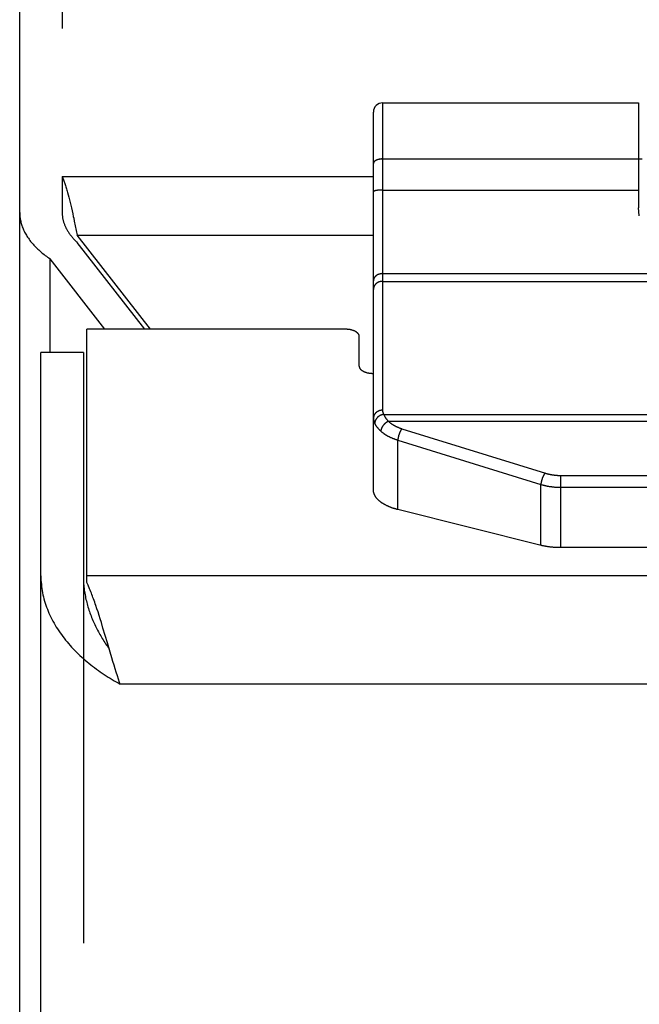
# Model space of a CAD drawing. Header units: inches. Extents: x 0 to 94.4, y 0 to 61.1.
# Tile 29 of 112: x 18.9 to 19.8, y 54 to 55.4. Entities that reach past the tile are written whole.
import ezdxf

# ---------------------------------------------------------------- set-up
doc = ezdxf.new("R2010")
doc.units = ezdxf.units.IN
doc.header["$LTSCALE"] = 5.194444
doc.header["$MEASUREMENT"] = 0
doc.linetypes.add('HIDDEN', pattern=[0.2, 0.1, -0.1])
doc.layers.get('0').update_dxf_attribs({"linetype": 'CONTINUOUS'})
doc.layers.add('DEFAULT_2', color=8, linetype='HIDDEN')
doc.layers.add('DOOR_ASSEMBLY', color=7, linetype='CONTINUOUS')

msp = doc.modelspace()

# ---------------------------------------------------------------- linework, layer by layer
at = {"color": 3, "linetype": 'Continuous'}
for p, q in [((18.8847, 44.8007), (18.8847, 55.8278)), ((18.9447, 55.1419), (19.3847, 55.1419)), ((18.9522, 55.1192), (18.9531, 55.1158)), ((18.9531, 55.1158), (18.954, 55.1123)), ((18.954, 55.1123), (18.9549, 55.1087)), ((18.9549, 55.1087), (18.9559, 55.105)), ((18.9559, 55.105), (18.9568, 55.1011)), ((18.9568, 55.1011), (18.9577, 55.0972)), ((18.9577, 55.0972), (18.9587, 55.0932)), ((18.9587, 55.0932), (18.9596, 55.0891)), ((18.961, 55.0829), (18.9619, 55.0786)), ((18.9619, 55.0786), (18.9633, 55.0721)), ((18.9633, 55.0721), (18.9647, 55.0655)), ((18.9647, 55.0655), (18.9661, 55.0588)), ((19.0697, 54.9257), (18.9661, 55.0588)), ((18.9661, 55.0588), (19.3847, 55.0588)), ((18.9276, 54.8927), (18.9276, 55.0254)), ((19.0052, 54.9257), (18.9276, 55.0254))]:
    msp.add_line(p, q, dxfattribs=at)
at = {"color": 7, "linetype": 'Continuous'}
for p, q in [((18.9447, 55.1419), (18.9447, 55.0908)), ((18.9447, 55.0908), (18.9447, 55.0898)), ((19.0616, 54.9257), (18.9661, 55.0484))]:
    msp.add_line(p, q, dxfattribs=at)
at = {"color": 3, "linetype": 'Continuous'}
for points in [[(18.9447, 55.1419), (18.9452, 55.1408), (18.9456, 55.1396), (18.9461, 55.1384), (18.9466, 55.1371), (18.947, 55.1358), (18.9475, 55.1344), (18.948, 55.1331), (18.9484, 55.1317), (18.9489, 55.1302), (18.9494, 55.1288), (18.9498, 55.1272), (18.9503, 55.1257), (18.9508, 55.1241), (18.9512, 55.1225), (18.9517, 55.1209), (18.9522, 55.1192)], [(18.8847, 55.0908), (18.8847, 55.0893), (18.8848, 55.0877), (18.8849, 55.0862), (18.885, 55.0846), (18.8852, 55.083), (18.8855, 55.0815), (18.8858, 55.0799), (18.8861, 55.0784), (18.8864, 55.0768), (18.8868, 55.0753), (18.8873, 55.0738), (18.8878, 55.0722), (18.8883, 55.0707), (18.8889, 55.0692), (18.8895, 55.0677), (18.8902, 55.0661), (18.8909, 55.0646), (18.8916, 55.0631), (18.8924, 55.0617), (18.8932, 55.0602), (18.8941, 55.0587), (18.895, 55.0572), (18.8959, 55.0558), (18.8969, 55.0543), (18.8979, 55.0529), (18.899, 55.0514), (18.9001, 55.05), (18.9012, 55.0486), (18.9024, 55.0472), (18.9036, 55.0458), (18.9049, 55.0445), (18.9061, 55.0431), (18.9075, 55.0417), (18.9088, 55.0404), (18.9102, 55.0391), (18.9116, 55.0378), (18.9131, 55.0365), (18.9146, 55.0352), (18.9161, 55.0339), (18.9176, 55.0327), (18.9192, 55.0314), (18.9208, 55.0302), (18.9225, 55.029), (18.9241, 55.0278), (18.9258, 55.0266), (18.9276, 55.0254)], [(18.9596, 55.0891), (18.9605, 55.085), (18.961, 55.0829)]]:
    msp.add_lwpolyline(points, dxfattribs=at)
at = {"color": 7, "linetype": 'Continuous'}
msp.add_lwpolyline([(18.9447, 55.0898), (18.9447, 55.0889), (18.9448, 55.0879), (18.9449, 55.0869), (18.945, 55.0859), (18.9451, 55.0849), (18.9452, 55.0839), (18.9454, 55.0829), (18.9456, 55.0819), (18.9458, 55.081), (18.946, 55.08), (18.9462, 55.079), (18.9465, 55.078), (18.9468, 55.0771), (18.9471, 55.0761), (18.9474, 55.0751), (18.9478, 55.0741), (18.9482, 55.0732), (18.9486, 55.0722), (18.949, 55.0713), (18.9494, 55.0703), (18.9498, 55.0694), (18.9503, 55.0684), (18.9508, 55.0675), (18.9513, 55.0666), (18.9518, 55.0657), (18.9524, 55.0647), (18.953, 55.0638), (18.9535, 55.0629), (18.9542, 55.062), (18.9548, 55.0611), (18.9554, 55.0602), (18.9561, 55.0593), (18.9568, 55.0584), (18.9574, 55.0576), (18.9582, 55.0567), (18.9589, 55.0558), (18.9596, 55.055), (18.9604, 55.0541), (18.9612, 55.0533), (18.9619, 55.0525), (18.9628, 55.0516), (18.9636, 55.0508), (18.9644, 55.05), (18.9653, 55.0492), (18.9661, 55.0484)], dxfattribs=at)
at = {"layer": 'DEFAULT_2', "color": 8, "linetype": 'HIDDEN'}
msp.add_line((18.9447, 55.8707), (18.9447, 55.1419), dxfattribs=at)
at = {"layer": 'DOOR_ASSEMBLY', "color": 7, "linetype": 'Continuous'}
for p, q in [((19.3977, 55.2459), (19.3977, 54.8111)), ((19.3977, 55.2459), (19.7597, 55.2459)), ((19.7597, 55.2459), (19.7597, 55.0975)), ((19.3847, 54.6985), (19.3847, 55.2329)), ((19.3848, 55.1607), (19.3847, 55.1606)), ((19.3847, 55.1606), (19.3847, 55.1605)), ((19.3847, 55.1605), (19.3847, 55.1603)), ((19.3847, 55.1604), (19.3847, 55.1602)), ((19.3847, 55.1603), (19.3847, 55.1601)), ((19.3847, 55.1602), (19.3847, 55.16)), ((19.3848, 55.161), (19.3848, 55.1609)), ((19.3848, 55.1609), (19.3848, 55.1608)), ((19.3848, 55.1608), (19.3848, 55.1607)), ((19.3975, 55.1665), (19.7597, 55.1665)), ((19.3975, 55.1665), (19.7597, 55.1665)), ((19.7647, 55.1664), (19.7597, 55.1664)), ((19.3909, 55.1222), (19.3905, 55.1222)), ((19.3913, 55.1223), (19.3909, 55.1222)), ((19.3916, 55.1223), (19.3913, 55.1223)), ((19.392, 55.1224), (19.3916, 55.1223)), ((19.3924, 55.1224), (19.392, 55.1224)), ((19.3928, 55.1224), (19.3924, 55.1224)), ((19.3932, 55.1225), (19.3928, 55.1224)), ((19.3936, 55.1225), (19.3932, 55.1225)), ((19.3941, 55.1225), (19.3936, 55.1225)), ((19.3945, 55.1225), (19.3941, 55.1225)), ((19.3949, 55.1225), (19.3945, 55.1225)), ((19.3953, 55.1226), (19.3949, 55.1225)), ((19.3957, 55.1226), (19.3953, 55.1226)), ((19.3962, 55.1226), (19.3957, 55.1226)), ((19.3966, 55.1226), (19.3962, 55.1226)), ((19.397, 55.1226), (19.3966, 55.1226)), ((19.3975, 55.1226), (19.397, 55.1226)), ((19.3975, 55.1226), (19.7597, 55.1226)), ((19.3977, 55.0043), (20.8717, 55.0043)), ((19.3977, 54.9934), (20.8717, 54.9934)), ((18.9747, 54.8927), (18.9147, 54.8927)), ((18.9747, 54.8927), (18.9747, 54.5767)), ((19.3992, 54.8051), (20.8702, 54.8051)), ((19.406, 54.7954), (20.8634, 54.7954)), ((19.4251, 54.785), (19.6278, 54.722)), ((19.4192, 54.6705), (19.4192, 54.7689)), ((19.4192, 54.7689), (19.6215, 54.7061)), ((19.6495, 54.6167), (19.6495, 54.7189)), ((19.6495, 54.7189), (20.6205, 54.7189)), ((19.6215, 54.62), (19.6215, 54.7061)), ((19.6495, 54.7022), (20.6206, 54.7022)), ((19.6221, 54.6198), (19.4192, 54.6705))]:
    msp.add_line(p, q, dxfattribs=at)
at = {"layer": 'DOOR_ASSEMBLY', "color": 3, "linetype": 'Continuous'}
for p, q in [((18.9797, 54.5672), (18.9797, 54.9257)), ((19.3447, 54.9257), (18.9797, 54.9257)), ((19.3647, 54.8732), (19.3647, 54.9157)), ((18.9147, 44.2363), (18.9147, 54.8927)), ((42.7897, 54.5767), (18.9797, 54.5767)), ((18.9938, 54.5304), (18.9922, 54.5351)), ((18.9954, 54.5257), (18.9938, 54.5304)), ((18.9969, 54.5208), (18.9954, 54.5257)), ((18.9985, 54.5158), (18.9969, 54.5208)), ((19.0001, 54.5107), (18.9985, 54.5158)), ((19.0024, 54.503), (19.0001, 54.5107)), ((19.0055, 54.4926), (19.0024, 54.503)), ((19.0087, 54.482), (19.0055, 54.4926)), ((19.0126, 54.4688), (19.0087, 54.482)), ((19.0149, 54.4609), (19.0126, 54.4688)), ((19.0165, 54.4557), (19.0149, 54.4609)), ((19.0181, 54.4505), (19.0165, 54.4557)), ((19.0196, 54.4455), (19.0181, 54.4505)), ((19.0212, 54.4404), (19.0196, 54.4455)), ((19.0228, 54.4355), (19.0212, 54.4404)), ((19.0243, 54.4307), (19.0228, 54.4355)), ((19.0259, 54.426), (19.0243, 54.4307)), ((19.0267, 54.4237), (19.0259, 54.426)), ((42.7427, 54.4237), (19.0267, 54.4237))]:
    msp.add_line(p, q, dxfattribs=at)
at = {"layer": 'DOOR_ASSEMBLY', "color": 8, "linetype": 'HIDDEN'}
msp.add_line((18.9747, 54.5767), (18.9747, 44.2363), dxfattribs=at)
at = {"layer": 'DOOR_ASSEMBLY', "color": 7, "linetype": 'Continuous'}
for points in [[(19.3975, 55.1665), (19.3973, 55.1665), (19.397, 55.1665), (19.3968, 55.1665), (19.3966, 55.1664), (19.3964, 55.1664), (19.3962, 55.1664), (19.396, 55.1664), (19.3957, 55.1664), (19.3955, 55.1664), (19.3953, 55.1664), (19.3951, 55.1663), (19.3949, 55.1663), (19.3947, 55.1663), (19.3945, 55.1663), (19.3943, 55.1662), (19.3941, 55.1662), (19.3938, 55.1662), (19.3936, 55.1661), (19.3934, 55.1661), (19.3932, 55.1661), (19.393, 55.166), (19.3928, 55.166), (19.3926, 55.166), (19.3924, 55.1659), (19.3922, 55.1659), (19.392, 55.1658), (19.3918, 55.1658), (19.3916, 55.1657), (19.3914, 55.1657), (19.3913, 55.1656), (19.3911, 55.1656), (19.3909, 55.1655), (19.3907, 55.1655), (19.3905, 55.1654), (19.3903, 55.1653), (19.3902, 55.1653), (19.39, 55.1652), (19.3898, 55.1651), (19.3896, 55.1651), (19.3895, 55.165), (19.3893, 55.1649), (19.3891, 55.1649), (19.389, 55.1648), (19.3888, 55.1647), (19.3887, 55.1647), (19.3885, 55.1646), (19.3884, 55.1645), (19.3882, 55.1644), (19.3881, 55.1643), (19.3879, 55.1643), (19.3878, 55.1642), (19.3876, 55.1641), (19.3875, 55.164), (19.3874, 55.1639), (19.3872, 55.1638), (19.3871, 55.1638), (19.387, 55.1637), (19.3869, 55.1636), (19.3867, 55.1635), (19.3866, 55.1634), (19.3865, 55.1633), (19.3864, 55.1632), (19.3863, 55.1631), (19.3862, 55.163), (19.3861, 55.1629), (19.386, 55.1628), (19.3859, 55.1627), (19.3858, 55.1626), (19.3857, 55.1625), (19.3856, 55.1624), (19.3856, 55.1623), (19.3855, 55.1622), (19.3854, 55.1621), (19.3853, 55.162), (19.3853, 55.1619), (19.3852, 55.1618), (19.3852, 55.1617), (19.3851, 55.1616), (19.3851, 55.1615), (19.385, 55.1614), (19.385, 55.1613), (19.3849, 55.1612), (19.3849, 55.1611), (19.3848, 55.161)], [(19.3975, 55.1665), (19.3973, 55.1665), (19.397, 55.1665), (19.3968, 55.1665), (19.3966, 55.1665), (19.3964, 55.1665), (19.3962, 55.1665), (19.396, 55.1664), (19.3957, 55.1664), (19.3955, 55.1664), (19.3953, 55.1664), (19.3951, 55.1664), (19.3949, 55.1664), (19.3947, 55.1663), (19.3945, 55.1663), (19.3943, 55.1663), (19.3941, 55.1662), (19.3938, 55.1662), (19.3936, 55.1662), (19.3934, 55.1661), (19.3932, 55.1661), (19.393, 55.1661), (19.3928, 55.166), (19.3926, 55.166), (19.3924, 55.1659), (19.3922, 55.1659), (19.392, 55.1659), (19.3918, 55.1658), (19.3916, 55.1658), (19.3914, 55.1657), (19.3913, 55.1657), (19.3911, 55.1656), (19.3909, 55.1655), (19.3907, 55.1655), (19.3905, 55.1654), (19.3903, 55.1654), (19.3902, 55.1653), (19.39, 55.1652), (19.3898, 55.1652), (19.3896, 55.1651), (19.3895, 55.165), (19.3893, 55.165), (19.3891, 55.1649), (19.389, 55.1648), (19.3888, 55.1648), (19.3887, 55.1647), (19.3885, 55.1646), (19.3884, 55.1645), (19.3882, 55.1645), (19.3881, 55.1644), (19.3879, 55.1643), (19.3878, 55.1642), (19.3876, 55.1641), (19.3875, 55.1641), (19.3874, 55.164), (19.3872, 55.1639), (19.3871, 55.1638), (19.387, 55.1637), (19.3869, 55.1636), (19.3867, 55.1635), (19.3866, 55.1634), (19.3865, 55.1633), (19.3864, 55.1632), (19.3863, 55.1632), (19.3862, 55.1631), (19.3861, 55.163), (19.386, 55.1629), (19.3859, 55.1628), (19.3858, 55.1627), (19.3857, 55.1626), (19.3856, 55.1625), (19.3856, 55.1624), (19.3855, 55.1623), (19.3854, 55.1622), (19.3853, 55.1621), (19.3853, 55.162), (19.3852, 55.1619), (19.3852, 55.1618), (19.3851, 55.1617), (19.3851, 55.1615), (19.385, 55.1614), (19.385, 55.1613), (19.3849, 55.1612), (19.3849, 55.1611), (19.3848, 55.161)], [(19.3905, 55.1222), (19.3903, 55.1222), (19.3902, 55.1221), (19.39, 55.1221), (19.3898, 55.1221), (19.3896, 55.1221), (19.3895, 55.1221), (19.3893, 55.122), (19.3891, 55.122), (19.389, 55.122), (19.3888, 55.1219), (19.3887, 55.1219), (19.3885, 55.1219), (19.3884, 55.1219), (19.3882, 55.1218), (19.3881, 55.1218), (19.3879, 55.1218), (19.3878, 55.1217), (19.3876, 55.1217), (19.3875, 55.1217), (19.3874, 55.1216), (19.3872, 55.1216), (19.3871, 55.1216), (19.387, 55.1215), (19.3869, 55.1215), (19.3867, 55.1215), (19.3866, 55.1214), (19.3865, 55.1214), (19.3864, 55.1214), (19.3863, 55.1213), (19.3862, 55.1213), (19.3861, 55.1213), (19.386, 55.1212), (19.3859, 55.1212), (19.3858, 55.1212), (19.3857, 55.1211), (19.3856, 55.1211), (19.3856, 55.121), (19.3855, 55.121), (19.3854, 55.121), (19.3853, 55.1209), (19.3853, 55.1209), (19.3852, 55.1208), (19.3852, 55.1208), (19.3851, 55.1208), (19.3851, 55.1207), (19.385, 55.1207), (19.385, 55.1207), (19.3849, 55.1206), (19.3849, 55.1206), (19.3848, 55.1205), (19.3848, 55.1205), (19.3848, 55.1205), (19.3848, 55.1204), (19.3847, 55.1204), (19.3847, 55.1203), (19.3847, 55.1203), (19.3847, 55.1202), (19.3847, 55.1202), (19.3847, 55.1202)], [(19.7606, 55.086), (19.7605, 55.0865), (19.7604, 55.087), (19.7603, 55.0875), (19.7603, 55.0881), (19.7602, 55.0886), (19.7601, 55.0892), (19.7601, 55.0899), (19.76, 55.0905), (19.7599, 55.0912), (19.7599, 55.0919), (19.7598, 55.0926), (19.7598, 55.0934), (19.7598, 55.0942), (19.7597, 55.095), (19.7597, 55.0958), (19.7597, 55.0967), (19.7597, 55.0975)], [(19.3977, 55.0043), (19.3975, 55.0043), (19.3973, 55.0043), (19.397, 55.0043), (19.3968, 55.0043), (19.3966, 55.0042), (19.3964, 55.0042), (19.3962, 55.0042), (19.396, 55.0042), (19.3957, 55.0042), (19.3955, 55.0041), (19.3953, 55.0041), (19.3951, 55.0041), (19.3949, 55.004), (19.3947, 55.004), (19.3945, 55.004), (19.3943, 55.0039), (19.3941, 55.0039), (19.3938, 55.0038), (19.3936, 55.0038), (19.3934, 55.0037), (19.3932, 55.0037), (19.393, 55.0036), (19.3928, 55.0035), (19.3926, 55.0035), (19.3924, 55.0034), (19.3922, 55.0033), (19.392, 55.0033), (19.3918, 55.0032), (19.3916, 55.0031), (19.3914, 55.003), (19.3913, 55.0029), (19.3911, 55.0029), (19.3909, 55.0028), (19.3907, 55.0027), (19.3905, 55.0026), (19.3903, 55.0025), (19.3902, 55.0024), (19.39, 55.0023), (19.3898, 55.0022), (19.3896, 55.0021), (19.3895, 55.002), (19.3893, 55.0019), (19.3891, 55.0018), (19.389, 55.0017), (19.3888, 55.0015), (19.3887, 55.0014), (19.3885, 55.0013), (19.3884, 55.0012), (19.3882, 55.0011), (19.3881, 55.0009), (19.3879, 55.0008), (19.3878, 55.0007), (19.3876, 55.0006), (19.3875, 55.0004), (19.3874, 55.0003), (19.3872, 55.0002), (19.3871, 55), (19.387, 54.9999), (19.3869, 54.9997), (19.3867, 54.9996), (19.3866, 54.9995), (19.3865, 54.9993), (19.3864, 54.9992), (19.3863, 54.999), (19.3862, 54.9989), (19.3861, 54.9987), (19.386, 54.9986), (19.3859, 54.9984), (19.3858, 54.9983), (19.3857, 54.9981), (19.3856, 54.9979), (19.3856, 54.9978), (19.3855, 54.9976), (19.3854, 54.9975), (19.3853, 54.9973), (19.3853, 54.9971), (19.3852, 54.997), (19.3852, 54.9968), (19.3851, 54.9967), (19.3851, 54.9965), (19.385, 54.9963), (19.385, 54.9962), (19.3849, 54.996), (19.3849, 54.9958), (19.3848, 54.9957), (19.3848, 54.9955), (19.3848, 54.9953), (19.3848, 54.9952), (19.3847, 54.995), (19.3847, 54.9948), (19.3847, 54.9947), (19.3847, 54.9945), (19.3847, 54.9943), (19.3847, 54.9941)], [(19.3977, 54.9934), (19.3975, 54.9934), (19.3973, 54.9934), (19.397, 54.9934), (19.3968, 54.9934), (19.3966, 54.9933), (19.3964, 54.9933), (19.3962, 54.9933), (19.396, 54.9933), (19.3957, 54.9933), (19.3955, 54.9932), (19.3953, 54.9932), (19.3951, 54.9932), (19.3949, 54.9931), (19.3947, 54.9931), (19.3945, 54.993), (19.3943, 54.993), (19.3941, 54.9929), (19.3938, 54.9929), (19.3936, 54.9928), (19.3934, 54.9928), (19.3932, 54.9927), (19.393, 54.9926), (19.3928, 54.9926), (19.3926, 54.9925), (19.3924, 54.9924), (19.3922, 54.9923), (19.392, 54.9923), (19.3918, 54.9922), (19.3916, 54.9921), (19.3914, 54.992), (19.3913, 54.9919), (19.3911, 54.9918), (19.3909, 54.9917), (19.3907, 54.9916), (19.3905, 54.9915), (19.3903, 54.9914), (19.3902, 54.9913), (19.39, 54.9912), (19.3898, 54.9911), (19.3896, 54.991), (19.3895, 54.9908), (19.3893, 54.9907), (19.3891, 54.9906), (19.389, 54.9905), (19.3888, 54.9903), (19.3887, 54.9902), (19.3885, 54.9901), (19.3884, 54.99), (19.3882, 54.9898), (19.3881, 54.9897), (19.3879, 54.9895), (19.3878, 54.9894), (19.3876, 54.9892), (19.3875, 54.9891), (19.3874, 54.989), (19.3872, 54.9888), (19.3871, 54.9887), (19.387, 54.9885), (19.3869, 54.9883), (19.3867, 54.9882), (19.3866, 54.988), (19.3865, 54.9879), (19.3864, 54.9877), (19.3863, 54.9875), (19.3862, 54.9874), (19.3861, 54.9872), (19.386, 54.987), (19.3859, 54.9869), (19.3858, 54.9867), (19.3857, 54.9865), (19.3856, 54.9863), (19.3856, 54.9862), (19.3855, 54.986), (19.3854, 54.9858), (19.3853, 54.9856), (19.3853, 54.9855), (19.3852, 54.9853), (19.3852, 54.9851), (19.3851, 54.9849), (19.3851, 54.9847), (19.385, 54.9846), (19.385, 54.9844), (19.3849, 54.9842), (19.3849, 54.984), (19.3848, 54.9838), (19.3848, 54.9836), (19.3848, 54.9834), (19.3848, 54.9833), (19.3847, 54.9831), (19.3847, 54.9829), (19.3847, 54.9827), (19.3847, 54.9825), (19.3847, 54.9823), (19.3847, 54.9821)], [(19.3977, 54.8111), (19.3975, 54.8111), (19.3973, 54.8111), (19.397, 54.8111), (19.3968, 54.8111), (19.3966, 54.811), (19.3964, 54.811), (19.3962, 54.811), (19.396, 54.811), (19.3957, 54.811), (19.3955, 54.8109), (19.3953, 54.8109), (19.3951, 54.8109), (19.3949, 54.8108), (19.3947, 54.8108), (19.3945, 54.8107), (19.3943, 54.8107), (19.3941, 54.8106), (19.3938, 54.8106), (19.3936, 54.8105), (19.3934, 54.8105), (19.3932, 54.8104), (19.393, 54.8103), (19.3928, 54.8103), (19.3926, 54.8102), (19.3924, 54.8101), (19.3922, 54.81), (19.392, 54.81), (19.3918, 54.8099), (19.3916, 54.8098), (19.3914, 54.8097), (19.3913, 54.8096), (19.3911, 54.8095), (19.3909, 54.8094), (19.3907, 54.8093), (19.3905, 54.8092), (19.3903, 54.8091), (19.3902, 54.809), (19.39, 54.8089), (19.3898, 54.8088), (19.3896, 54.8087), (19.3895, 54.8085), (19.3893, 54.8084), (19.3891, 54.8083), (19.389, 54.8082), (19.3888, 54.808), (19.3887, 54.8079), (19.3885, 54.8078), (19.3884, 54.8076), (19.3882, 54.8075), (19.3881, 54.8074), (19.3879, 54.8072), (19.3878, 54.8071), (19.3876, 54.8069), (19.3875, 54.8068), (19.3874, 54.8066), (19.3872, 54.8065), (19.3871, 54.8063), (19.387, 54.8062), (19.3869, 54.806), (19.3867, 54.8059), (19.3866, 54.8057), (19.3865, 54.8056), (19.3864, 54.8054), (19.3863, 54.8052), (19.3862, 54.8051), (19.3861, 54.8049), (19.386, 54.8047), (19.3859, 54.8046), (19.3858, 54.8044), (19.3857, 54.8042), (19.3856, 54.804), (19.3856, 54.8039), (19.3855, 54.8037), (19.3854, 54.8035), (19.3853, 54.8033), (19.3853, 54.8032), (19.3852, 54.803), (19.3852, 54.8028), (19.3851, 54.8026), (19.3851, 54.8024), (19.385, 54.8022), (19.385, 54.8021), (19.3849, 54.8019), (19.3849, 54.8017), (19.3848, 54.8015), (19.3848, 54.8013), (19.3848, 54.8011), (19.3848, 54.8009), (19.3847, 54.8008), (19.3847, 54.8006), (19.3847, 54.8004), (19.3847, 54.8002), (19.3847, 54.8), (19.3847, 54.7998)], [(19.3977, 54.8111), (19.3977, 54.8108), (19.3977, 54.8105), (19.3977, 54.8103), (19.3977, 54.81), (19.3978, 54.8097), (19.3978, 54.8094), (19.3978, 54.8092), (19.3979, 54.8089), (19.3979, 54.8086), (19.398, 54.8083), (19.3981, 54.8081), (19.3981, 54.8078), (19.3982, 54.8075), (19.3983, 54.8073), (19.3984, 54.807), (19.3985, 54.8067), (19.3986, 54.8065), (19.3987, 54.8062), (19.3988, 54.8059), (19.3989, 54.8056), (19.399, 54.8054), (19.3992, 54.8051)], [(19.3847, 54.7998), (19.3847, 54.7995), (19.3847, 54.7991), (19.3847, 54.7988), (19.3848, 54.7984), (19.3848, 54.7981), (19.3848, 54.7977), (19.3849, 54.7974), (19.3849, 54.7971), (19.385, 54.7967), (19.3851, 54.7964), (19.3852, 54.796), (19.3852, 54.7957), (19.3853, 54.7953), (19.3854, 54.795), (19.3856, 54.7947), (19.3857, 54.7943), (19.3858, 54.794), (19.3859, 54.7936), (19.3861, 54.7933), (19.3862, 54.793), (19.3864, 54.7926), (19.3865, 54.7923)], [(19.3992, 54.8051), (19.3989, 54.8051), (19.3987, 54.8051), (19.3985, 54.805), (19.3983, 54.805), (19.3981, 54.8049), (19.3979, 54.8049), (19.3977, 54.8049), (19.3975, 54.8048), (19.3973, 54.8048), (19.3971, 54.8047), (19.3968, 54.8046), (19.3966, 54.8046), (19.3964, 54.8045), (19.3962, 54.8044), (19.396, 54.8044), (19.3958, 54.8043), (19.3956, 54.8042), (19.3954, 54.8041), (19.3952, 54.8041), (19.395, 54.804), (19.3948, 54.8039), (19.3946, 54.8038), (19.3944, 54.8037), (19.3942, 54.8036), (19.394, 54.8035), (19.3938, 54.8034), (19.3937, 54.8033), (19.3935, 54.8032), (19.3933, 54.8031), (19.3931, 54.803), (19.3929, 54.8029), (19.3927, 54.8027), (19.3925, 54.8026), (19.3924, 54.8025), (19.3922, 54.8024), (19.392, 54.8023), (19.3918, 54.8021), (19.3917, 54.802), (19.3915, 54.8019), (19.3913, 54.8017), (19.3912, 54.8016), (19.391, 54.8014), (19.3908, 54.8013), (19.3907, 54.8012), (19.3905, 54.801), (19.3904, 54.8009), (19.3902, 54.8007), (19.3901, 54.8006), (19.3899, 54.8004), (19.3898, 54.8002), (19.3897, 54.8001), (19.3895, 54.7999), (19.3894, 54.7998), (19.3893, 54.7996), (19.3891, 54.7994), (19.389, 54.7993), (19.3889, 54.7991), (19.3888, 54.7989), (19.3886, 54.7988), (19.3885, 54.7986), (19.3884, 54.7984), (19.3883, 54.7982), (19.3882, 54.7981), (19.3881, 54.7979), (19.388, 54.7977), (19.3879, 54.7975), (19.3878, 54.7974), (19.3877, 54.7972), (19.3876, 54.797), (19.3875, 54.7968), (19.3875, 54.7966), (19.3874, 54.7964), (19.3873, 54.7963), (19.3872, 54.7961), (19.3872, 54.7959), (19.3871, 54.7957), (19.387, 54.7955), (19.387, 54.7953), (19.3869, 54.7951), (19.3869, 54.7949), (19.3868, 54.7948), (19.3868, 54.7946), (19.3868, 54.7944), (19.3867, 54.7942), (19.3867, 54.794), (19.3867, 54.7938), (19.3866, 54.7936), (19.3866, 54.7934), (19.3866, 54.7932), (19.3866, 54.793), (19.3866, 54.7929), (19.3865, 54.7927), (19.3865, 54.7925), (19.3865, 54.7923)], [(19.3865, 54.7923), (19.3867, 54.792), (19.3869, 54.7916), (19.387, 54.7913), (19.3872, 54.791), (19.3874, 54.7907), (19.3876, 54.7903), (19.3878, 54.79), (19.388, 54.7897), (19.3883, 54.7893), (19.3885, 54.789), (19.3887, 54.7887), (19.389, 54.7883), (19.3892, 54.788), (19.3895, 54.7877), (19.3897, 54.7873), (19.39, 54.787), (19.3903, 54.7867), (19.3905, 54.7863), (19.3908, 54.786), (19.3911, 54.7856), (19.3914, 54.7853), (19.3917, 54.785), (19.392, 54.7846), (19.3924, 54.7843), (19.3927, 54.7839), (19.393, 54.7836), (19.3934, 54.7833), (19.3937, 54.7829), (19.3941, 54.7826), (19.3944, 54.7822), (19.3948, 54.7819), (19.3952, 54.7816)], [(19.406, 54.7954), (19.4058, 54.7953), (19.4056, 54.7953), (19.4055, 54.7952), (19.4053, 54.7951), (19.4051, 54.795), (19.4049, 54.7949), (19.4047, 54.7948), (19.4046, 54.7947), (19.4044, 54.7946), (19.4042, 54.7945), (19.404, 54.7944), (19.4039, 54.7943), (19.4037, 54.7942), (19.4035, 54.7941), (19.4033, 54.794), (19.4032, 54.7939), (19.403, 54.7938), (19.4028, 54.7937), (19.4026, 54.7935), (19.4025, 54.7934), (19.4023, 54.7933), (19.4021, 54.7932), (19.402, 54.793), (19.4018, 54.7929), (19.4016, 54.7928), (19.4015, 54.7926), (19.4013, 54.7925), (19.4011, 54.7924), (19.401, 54.7922), (19.4008, 54.7921), (19.4007, 54.7919), (19.4005, 54.7918), (19.4003, 54.7916), (19.4002, 54.7915), (19.4, 54.7913), (19.3999, 54.7912), (19.3997, 54.791), (19.3996, 54.7908), (19.3995, 54.7907), (19.3993, 54.7905), (19.3992, 54.7904), (19.399, 54.7902), (19.3989, 54.79), (19.3988, 54.7899), (19.3986, 54.7897), (19.3985, 54.7895), (19.3984, 54.7894), (19.3982, 54.7892), (19.3981, 54.789), (19.398, 54.7888), (19.3979, 54.7887), (19.3978, 54.7885), (19.3976, 54.7883), (19.3975, 54.7881), (19.3974, 54.7879), (19.3973, 54.7878), (19.3972, 54.7876), (19.3971, 54.7874), (19.397, 54.7872), (19.3969, 54.787), (19.3968, 54.7869), (19.3967, 54.7867), (19.3966, 54.7865), (19.3965, 54.7863), (19.3964, 54.7861), (19.3963, 54.7859), (19.3963, 54.7858), (19.3962, 54.7856), (19.3961, 54.7854), (19.396, 54.7852), (19.396, 54.785), (19.3959, 54.7848), (19.3958, 54.7846), (19.3958, 54.7845), (19.3957, 54.7843), (19.3957, 54.7841), (19.3956, 54.7839), (19.3956, 54.7837), (19.3955, 54.7835), (19.3955, 54.7834), (19.3954, 54.7832), (19.3954, 54.783), (19.3953, 54.7828), (19.3953, 54.7826), (19.3953, 54.7824), (19.3953, 54.7823), (19.3952, 54.7821), (19.3952, 54.7819), (19.3952, 54.7817), (19.3952, 54.7816)], [(19.3992, 54.8051), (19.3993, 54.8048), (19.3994, 54.8045), (19.3996, 54.8043), (19.3997, 54.804), (19.3999, 54.8037), (19.4, 54.8034), (19.4002, 54.8031), (19.4003, 54.8028), (19.4005, 54.8025), (19.4007, 54.8022), (19.4009, 54.8019), (19.4011, 54.8016), (19.4013, 54.8013), (19.4015, 54.801), (19.4017, 54.8007), (19.4019, 54.8004), (19.4021, 54.8001), (19.4023, 54.7998), (19.4025, 54.7995), (19.4028, 54.7991), (19.403, 54.7988), (19.4033, 54.7985), (19.4035, 54.7982), (19.4038, 54.7979), (19.404, 54.7976), (19.4043, 54.7973), (19.4046, 54.797), (19.4048, 54.7967), (19.4051, 54.7963), (19.4054, 54.796), (19.4057, 54.7957), (19.406, 54.7954)], [(19.406, 54.7954), (19.4063, 54.7951), (19.4066, 54.7949), (19.4069, 54.7946), (19.4072, 54.7943), (19.4075, 54.7941), (19.4079, 54.7938), (19.4082, 54.7935), (19.4085, 54.7933), (19.4089, 54.793), (19.4092, 54.7927), (19.4096, 54.7925), (19.4099, 54.7922), (19.4103, 54.792), (19.4106, 54.7917), (19.411, 54.7915), (19.4114, 54.7913), (19.4117, 54.791), (19.4121, 54.7908), (19.4125, 54.7905), (19.4129, 54.7903), (19.4133, 54.7901), (19.4136, 54.7899), (19.414, 54.7896), (19.4144, 54.7894), (19.4148, 54.7892), (19.4152, 54.789), (19.4157, 54.7888), (19.4161, 54.7885), (19.4165, 54.7883), (19.4169, 54.7881), (19.4173, 54.7879), (19.4178, 54.7877), (19.4182, 54.7875), (19.4186, 54.7873), (19.4191, 54.7872), (19.4195, 54.787), (19.42, 54.7868), (19.4204, 54.7866), (19.4209, 54.7864), (19.4213, 54.7862), (19.4218, 54.7861), (19.4222, 54.7859), (19.4227, 54.7857), (19.4232, 54.7856), (19.4236, 54.7854), (19.4241, 54.7853), (19.4246, 54.7851), (19.4251, 54.785)], [(19.3952, 54.7816), (19.3956, 54.7812), (19.3959, 54.7809), (19.3963, 54.7806), (19.3967, 54.7802), (19.3971, 54.7799), (19.3975, 54.7796), (19.398, 54.7793), (19.3984, 54.779), (19.3988, 54.7786), (19.3992, 54.7783), (19.3997, 54.778), (19.4001, 54.7777), (19.4006, 54.7774), (19.401, 54.7771), (19.4015, 54.7768), (19.4019, 54.7765), (19.4024, 54.7762), (19.4029, 54.7759), (19.4034, 54.7757), (19.4038, 54.7754), (19.4043, 54.7751), (19.4048, 54.7748), (19.4053, 54.7746), (19.4058, 54.7743), (19.4063, 54.774), (19.4069, 54.7738), (19.4074, 54.7735), (19.4079, 54.7732), (19.4084, 54.773), (19.409, 54.7727), (19.4095, 54.7725), (19.41, 54.7723), (19.4106, 54.772), (19.4111, 54.7718), (19.4117, 54.7716), (19.4122, 54.7713), (19.4128, 54.7711), (19.4134, 54.7709), (19.4139, 54.7707), (19.4145, 54.7705), (19.4151, 54.7702), (19.4157, 54.77), (19.4163, 54.7698), (19.4169, 54.7696), (19.4174, 54.7695), (19.418, 54.7693), (19.4186, 54.7691), (19.4192, 54.7689)], [(19.4251, 54.785), (19.425, 54.7848), (19.4249, 54.7847), (19.4248, 54.7846), (19.4247, 54.7845), (19.4246, 54.7843), (19.4245, 54.7842), (19.4244, 54.784), (19.4243, 54.7839), (19.4242, 54.7838), (19.4241, 54.7836), (19.424, 54.7835), (19.4239, 54.7833), (19.4238, 54.7832), (19.4237, 54.783), (19.4236, 54.7829), (19.4235, 54.7827), (19.4234, 54.7825), (19.4233, 54.7824), (19.4232, 54.7822), (19.4231, 54.782), (19.423, 54.7819), (19.4229, 54.7817), (19.4228, 54.7815), (19.4228, 54.7813), (19.4227, 54.7812), (19.4226, 54.781), (19.4225, 54.7808), (19.4224, 54.7806), (19.4223, 54.7804), (19.4222, 54.7802), (19.4221, 54.78), (19.4221, 54.7798), (19.422, 54.7797), (19.4219, 54.7795), (19.4218, 54.7793), (19.4217, 54.7791), (19.4216, 54.7789), (19.4216, 54.7787), (19.4215, 54.7785), (19.4214, 54.7783), (19.4213, 54.7781), (19.4213, 54.7779), (19.4212, 54.7777), (19.4211, 54.7775), (19.421, 54.7773), (19.421, 54.7771), (19.4209, 54.7768), (19.4208, 54.7766), (19.4208, 54.7764), (19.4207, 54.7762), (19.4206, 54.776), (19.4206, 54.7758), (19.4205, 54.7756), (19.4204, 54.7754), (19.4204, 54.7752), (19.4203, 54.775), (19.4203, 54.7748), (19.4202, 54.7745), (19.4202, 54.7743), (19.4201, 54.7741), (19.42, 54.7739), (19.42, 54.7737), (19.4199, 54.7735), (19.4199, 54.7733), (19.4199, 54.7731), (19.4198, 54.7729), (19.4198, 54.7727), (19.4197, 54.7725), (19.4197, 54.7722), (19.4196, 54.772), (19.4196, 54.7718), (19.4196, 54.7716), (19.4195, 54.7714), (19.4195, 54.7712), (19.4195, 54.771), (19.4194, 54.7708), (19.4194, 54.7706), (19.4194, 54.7704), (19.4194, 54.7702), (19.4193, 54.77), (19.4193, 54.7698), (19.4193, 54.7697), (19.4193, 54.7695), (19.4193, 54.7693), (19.4193, 54.7691), (19.4192, 54.7689)], [(19.6273, 54.7221), (19.6272, 54.722), (19.6271, 54.7219), (19.627, 54.7218), (19.6269, 54.7216), (19.6268, 54.7215), (19.6267, 54.7214), (19.6266, 54.7212), (19.6265, 54.7211), (19.6264, 54.721), (19.6263, 54.7208), (19.6262, 54.7207), (19.6261, 54.7205), (19.626, 54.7204), (19.6259, 54.7202), (19.6259, 54.72), (19.6258, 54.7199), (19.6257, 54.7197), (19.6256, 54.7196), (19.6255, 54.7194), (19.6254, 54.7192), (19.6253, 54.719), (19.6252, 54.7189), (19.6251, 54.7187), (19.625, 54.7185), (19.6249, 54.7183), (19.6248, 54.7182), (19.6247, 54.718), (19.6247, 54.7178), (19.6246, 54.7176), (19.6245, 54.7174), (19.6244, 54.7172), (19.6243, 54.717), (19.6242, 54.7168), (19.6241, 54.7167), (19.6241, 54.7165), (19.624, 54.7163), (19.6239, 54.7161), (19.6238, 54.7159), (19.6237, 54.7157), (19.6237, 54.7155), (19.6236, 54.7153), (19.6235, 54.7151), (19.6234, 54.7149), (19.6234, 54.7147), (19.6233, 54.7144), (19.6232, 54.7142), (19.6231, 54.714), (19.6231, 54.7138), (19.623, 54.7136), (19.6229, 54.7134), (19.6229, 54.7132), (19.6228, 54.713), (19.6228, 54.7128), (19.6227, 54.7126), (19.6226, 54.7124), (19.6226, 54.7122), (19.6225, 54.7119), (19.6225, 54.7117), (19.6224, 54.7115), (19.6224, 54.7113), (19.6223, 54.7111), (19.6223, 54.7109), (19.6222, 54.7107), (19.6222, 54.7105), (19.6221, 54.7103), (19.6221, 54.7101), (19.622, 54.7099), (19.622, 54.7096), (19.6219, 54.7094), (19.6219, 54.7092), (19.6219, 54.709), (19.6218, 54.7088), (19.6218, 54.7086), (19.6218, 54.7084), (19.6217, 54.7082), (19.6217, 54.708), (19.6217, 54.7078), (19.6216, 54.7076), (19.6216, 54.7074), (19.6216, 54.7072), (19.6216, 54.707), (19.6216, 54.7068), (19.6215, 54.7066), (19.6215, 54.7065), (19.6215, 54.7063), (19.6215, 54.7061)], [(19.6278, 54.722), (19.6283, 54.7218), (19.6288, 54.7217), (19.6293, 54.7216), (19.6298, 54.7214), (19.6303, 54.7213), (19.6308, 54.7212), (19.6313, 54.721), (19.6318, 54.7209), (19.6323, 54.7208), (19.6328, 54.7207), (19.6334, 54.7206), (19.6339, 54.7205), (19.6344, 54.7204), (19.6349, 54.7203), (19.6354, 54.7202), (19.636, 54.7201), (19.6365, 54.72), (19.637, 54.7199), (19.6376, 54.7198), (19.6381, 54.7197), (19.6386, 54.7196), (19.6391, 54.7196), (19.6397, 54.7195), (19.6402, 54.7194), (19.6408, 54.7194), (19.6413, 54.7193), (19.6418, 54.7193), (19.6424, 54.7192), (19.6429, 54.7192), (19.6435, 54.7191), (19.644, 54.7191), (19.6445, 54.7191), (19.6451, 54.719), (19.6456, 54.719), (19.6462, 54.719), (19.6467, 54.7189), (19.6473, 54.7189), (19.6478, 54.7189), (19.6484, 54.7189), (19.6489, 54.7189), (19.6495, 54.7189)], [(19.4192, 54.6705), (19.4186, 54.6707), (19.418, 54.6709), (19.4174, 54.671), (19.4168, 54.6712), (19.4162, 54.6714), (19.4156, 54.6715), (19.415, 54.6717), (19.4144, 54.6719), (19.4138, 54.6721), (19.4132, 54.6723), (19.4127, 54.6724), (19.4121, 54.6726), (19.4115, 54.6728), (19.411, 54.673), (19.4104, 54.6732), (19.4098, 54.6734), (19.4093, 54.6737), (19.4087, 54.6739), (19.4082, 54.6741), (19.4077, 54.6743), (19.4071, 54.6745), (19.4066, 54.6747), (19.4061, 54.675), (19.4055, 54.6752), (19.405, 54.6754), (19.4045, 54.6757), (19.404, 54.6759), (19.4035, 54.6761), (19.403, 54.6764), (19.4025, 54.6766), (19.4021, 54.6769), (19.4016, 54.6771), (19.4011, 54.6774), (19.4007, 54.6776), (19.4002, 54.6779), (19.3997, 54.6782), (19.3993, 54.6784), (19.3989, 54.6787), (19.3984, 54.679), (19.398, 54.6792), (19.3976, 54.6795), (19.3971, 54.6798), (19.3967, 54.6801), (19.3963, 54.6803), (19.3959, 54.6806), (19.3955, 54.6809), (19.3952, 54.6812), (19.3948, 54.6815), (19.3944, 54.6818), (19.394, 54.6821), (19.3937, 54.6824), (19.3933, 54.6827), (19.393, 54.683), (19.3926, 54.6833), (19.3923, 54.6836), (19.392, 54.6839), (19.3916, 54.6842), (19.3913, 54.6845), (19.391, 54.6848), (19.3907, 54.6851), (19.3904, 54.6854), (19.3901, 54.6857), (19.3899, 54.686), (19.3896, 54.6864), (19.3893, 54.6867), (19.3891, 54.687), (19.3888, 54.6873), (19.3886, 54.6877), (19.3883, 54.688), (19.3881, 54.6883), (19.3879, 54.6886), (19.3877, 54.689), (19.3875, 54.6893), (19.3873, 54.6896), (19.3871, 54.69), (19.3869, 54.6903), (19.3867, 54.6906), (19.3865, 54.691), (19.3864, 54.6913), (19.3862, 54.6916), (19.3861, 54.692), (19.3859, 54.6923), (19.3858, 54.6926), (19.3857, 54.693), (19.3856, 54.6933), (19.3854, 54.6937), (19.3853, 54.694), (19.3852, 54.6944), (19.3852, 54.6947), (19.3851, 54.695), (19.385, 54.6954), (19.3849, 54.6957), (19.3849, 54.6961), (19.3848, 54.6964), (19.3848, 54.6968), (19.3848, 54.6971), (19.3847, 54.6975), (19.3847, 54.6978), (19.3847, 54.6981), (19.3847, 54.6985)], [(19.6215, 54.7061), (19.6221, 54.7059), (19.6227, 54.7057), (19.6234, 54.7055), (19.624, 54.7054), (19.6246, 54.7052), (19.6253, 54.7051), (19.6259, 54.7049), (19.6265, 54.7047), (19.6272, 54.7046), (19.6278, 54.7044), (19.6285, 54.7043), (19.6291, 54.7042), (19.6298, 54.704), (19.6304, 54.7039), (19.6311, 54.7038), (19.6318, 54.7037), (19.6324, 54.7036), (19.6331, 54.7034), (19.6338, 54.7033), (19.6344, 54.7032), (19.6351, 54.7031), (19.6358, 54.7031), (19.6364, 54.703), (19.6371, 54.7029), (19.6378, 54.7028), (19.6385, 54.7027), (19.6392, 54.7027), (19.6398, 54.7026), (19.6405, 54.7025), (19.6412, 54.7025), (19.6419, 54.7024), (19.6426, 54.7024), (19.6433, 54.7023), (19.6439, 54.7023), (19.6446, 54.7023), (19.6453, 54.7022), (19.646, 54.7022), (19.6467, 54.7022), (19.6474, 54.7022), (19.6481, 54.7022), (19.6488, 54.7022), (19.6495, 54.7022)], [(20.6199, 54.6167), (19.6488, 54.6167), (19.6481, 54.6167), (19.6474, 54.6167), (19.6467, 54.6167), (19.646, 54.6167), (19.6453, 54.6167), (19.6446, 54.6168), (19.6439, 54.6168), (19.6433, 54.6168), (19.6426, 54.6169), (19.6419, 54.6169), (19.6412, 54.617), (19.6405, 54.617), (19.6398, 54.6171), (19.6391, 54.6171), (19.6385, 54.6172), (19.6378, 54.6172), (19.6371, 54.6173), (19.6364, 54.6174), (19.6358, 54.6174), (19.6351, 54.6175), (19.6344, 54.6176), (19.6338, 54.6177), (19.6331, 54.6178), (19.6324, 54.6179), (19.6318, 54.618), (19.6311, 54.6181), (19.6304, 54.6182), (19.6298, 54.6183), (19.6291, 54.6184), (19.6285, 54.6185), (19.6278, 54.6186), (19.6272, 54.6187), (19.6265, 54.6189), (19.6259, 54.619), (19.6253, 54.6191), (19.6246, 54.6193), (19.624, 54.6194), (19.6234, 54.6195), (19.6227, 54.6197), (19.6221, 54.6198)], [(18.9747, 54.5767), (18.9747, 54.5745), (18.9748, 54.5722), (18.9748, 54.57), (18.975, 54.5678), (18.9751, 54.5656), (18.9753, 54.5634), (18.9755, 54.5611), (18.9758, 54.5589), (18.976, 54.5567), (18.9764, 54.5545), (18.9767, 54.5523), (18.9771, 54.5501), (18.9775, 54.5479), (18.9779, 54.5458), (18.9784, 54.5436), (18.9789, 54.5414), (18.9794, 54.5392), (18.98, 54.5371), (18.9806, 54.5349), (18.9812, 54.5328), (18.9819, 54.5306), (18.9826, 54.5285), (18.9833, 54.5264), (18.984, 54.5243), (18.9848, 54.5222), (18.9856, 54.5201), (18.9864, 54.518), (18.9872, 54.5159), (18.9881, 54.5139), (18.989, 54.5118), (18.9899, 54.5098), (18.9909, 54.5078), (18.9918, 54.5058), (18.9928, 54.5038), (18.9938, 54.5018), (18.9949, 54.4998), (18.9959, 54.4978), (18.997, 54.4959), (18.9981, 54.494), (18.9992, 54.492), (19.0003, 54.4901), (19.0015, 54.4882), (19.0026, 54.4864), (19.0038, 54.4845), (19.005, 54.4827), (19.0062, 54.4808), (19.0074, 54.479), (19.0086, 54.4772), (19.0099, 54.4754), (19.0111, 54.4737), (19.0112, 54.4736)]]:
    msp.add_lwpolyline(points, dxfattribs=at)
at = {"layer": 'DOOR_ASSEMBLY', "color": 3, "linetype": 'Continuous'}
for points in [[(19.3647, 54.9157), (19.3647, 54.916), (19.3646, 54.9164), (19.3646, 54.9168), (19.3645, 54.9171), (19.3644, 54.9175), (19.3642, 54.9178), (19.3641, 54.9182), (19.3639, 54.9185), (19.3637, 54.9188), (19.3634, 54.9192), (19.3632, 54.9195), (19.3629, 54.9198), (19.3626, 54.9202), (19.3622, 54.9205), (19.3619, 54.9208), (19.3615, 54.9211), (19.3611, 54.9214), (19.3607, 54.9217), (19.3603, 54.922), (19.3598, 54.9222), (19.3593, 54.9225), (19.3588, 54.9228), (19.3583, 54.923), (19.3578, 54.9232), (19.3572, 54.9235), (19.3567, 54.9237), (19.3561, 54.9239), (19.3555, 54.9241), (19.3549, 54.9243), (19.3543, 54.9245), (19.3536, 54.9246), (19.353, 54.9248), (19.3523, 54.9249), (19.3517, 54.9251), (19.351, 54.9252), (19.3503, 54.9253), (19.3496, 54.9254), (19.3489, 54.9255), (19.3482, 54.9255), (19.3475, 54.9256), (19.3468, 54.9256), (19.3461, 54.9257), (19.3454, 54.9257), (19.3447, 54.9257)], [(19.3647, 54.8732), (19.3647, 54.8728), (19.3647, 54.8725), (19.3648, 54.8721), (19.3649, 54.8718), (19.365, 54.8714), (19.3652, 54.8711), (19.3653, 54.8707), (19.3655, 54.8704), (19.3657, 54.87), (19.366, 54.8697), (19.3662, 54.8694), (19.3665, 54.869), (19.3668, 54.8687), (19.3671, 54.8684), (19.3675, 54.8681), (19.3679, 54.8678), (19.3683, 54.8675), (19.3687, 54.8672), (19.3691, 54.8669), (19.3696, 54.8666), (19.3701, 54.8664), (19.3706, 54.8661), (19.3711, 54.8659), (19.3716, 54.8656), (19.3721, 54.8654), (19.3727, 54.8652), (19.3733, 54.865), (19.3739, 54.8648), (19.3745, 54.8646), (19.3751, 54.8644), (19.3757, 54.8642), (19.3764, 54.8641), (19.377, 54.8639), (19.3777, 54.8638), (19.3784, 54.8637), (19.3791, 54.8636), (19.3797, 54.8635), (19.3804, 54.8634), (19.3811, 54.8633), (19.3818, 54.8633), (19.3826, 54.8632), (19.3833, 54.8632), (19.384, 54.8632), (19.3847, 54.8632)], [(18.9147, 54.5767), (18.9147, 54.5737), (18.9148, 54.5707), (18.915, 54.5677), (18.9153, 54.5648), (18.9156, 54.5618), (18.916, 54.5588), (18.9165, 54.5559), (18.917, 54.5529), (18.9176, 54.5499), (18.9183, 54.547), (18.919, 54.5441), (18.9198, 54.5411), (18.9207, 54.5382), (18.9217, 54.5353), (18.9227, 54.5324), (18.9238, 54.5296), (18.9249, 54.5267), (18.9261, 54.5239), (18.9274, 54.521), (18.9288, 54.5182), (18.9302, 54.5154), (18.9316, 54.5126), (18.9332, 54.5099), (18.9348, 54.5071), (18.9364, 54.5044), (18.9381, 54.5017), (18.9399, 54.4991), (18.9417, 54.4964), (18.9436, 54.4938), (18.9455, 54.4912), (18.9475, 54.4886), (18.9495, 54.486), (18.9516, 54.4835), (18.9537, 54.481), (18.9559, 54.4785), (18.9581, 54.4761), (18.9604, 54.4737), (18.9627, 54.4713), (18.9651, 54.4689), (18.9675, 54.4666), (18.9699, 54.4643), (18.9723, 54.462), (18.9748, 54.4598), (18.9774, 54.4576), (18.9799, 54.4554), (18.9825, 54.4533), (18.9851, 54.4511), (18.9878, 54.4491), (18.9905, 54.447), (18.9932, 54.445), (18.9959, 54.4431), (18.9986, 54.4411), (19.0014, 54.4392), (19.0042, 54.4373), (19.0069, 54.4355), (19.0097, 54.4337), (19.0125, 54.432), (19.0154, 54.4302), (19.0182, 54.4285), (19.021, 54.4269), (19.0239, 54.4253), (19.0267, 54.4237)], [(18.9922, 54.5351), (18.9914, 54.5374), (18.9907, 54.5396), (18.9899, 54.5419), (18.9891, 54.5441), (18.9883, 54.5462), (18.9875, 54.5483), (18.9867, 54.5504), (18.986, 54.5524), (18.9852, 54.5544), (18.9844, 54.5564), (18.9836, 54.5583), (18.9828, 54.5601), (18.982, 54.562), (18.9813, 54.5637), (18.9805, 54.5655), (18.9797, 54.5672)]]:
    msp.add_lwpolyline(points, dxfattribs=at)
at = {"layer": 'DOOR_ASSEMBLY', "color": 7, "linetype": 'Continuous'}
msp.add_arc((19.3977, 55.2329), 0.013, 90, 180, dxfattribs=at)

doc.saveas('drawing.dxf')
